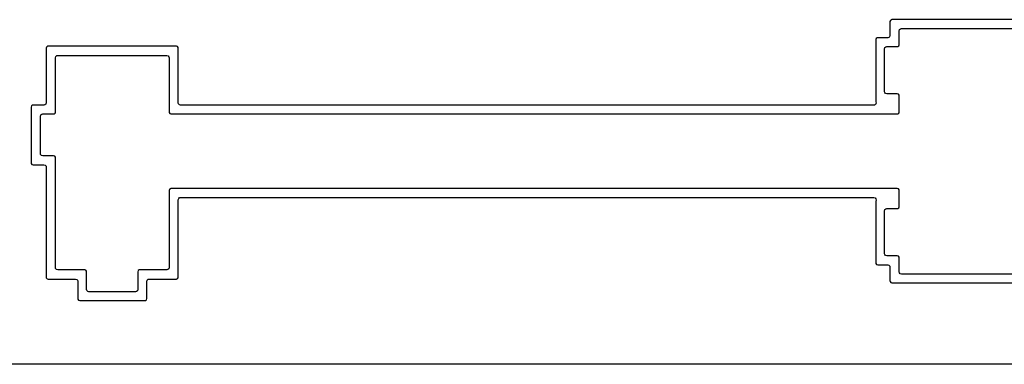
# Model space of a CAD drawing. Extents: x 1.3 to 14.4, y -4.9 to -1.
# Tile 6 of 25: x 4.3 to 6.5, y -4.9 to -4.2. Entities that reach past the tile are written whole.
import ezdxf

# ---------------------------------------------------------------- set-up
doc = ezdxf.new("R2010")
doc.units = 0
doc.header["$MEASUREMENT"] = 0
doc.layers.add('BLACK', color=7, linetype='CONTINUOUS')

msp = doc.modelspace()

# ---------------------------------------------------------------- linework, layer by layer
at = {"layer": 'BLACK', "linetype": 'CONTINUOUS'}
for p, q in [((6.2245, -4.1735), (6.2237, -4.176)), ((6.2237, -4.176), (6.2237, -4.2061)), ((6.2266, -4.172), (6.2245, -4.1735)), ((6.2245, -4.1735), (6.2245, -4.1735)), ((6.2277, -4.1719), (6.2266, -4.172)), ((6.2266, -4.172), (6.2266, -4.172)), ((6.2279, -4.1718), (6.2277, -4.1719)), ((6.7904, -4.1718), (6.2279, -4.1718)), ((6.2437, -4.1959), (6.2445, -4.1932)), ((6.2437, -4.226), (6.2437, -4.1959)), ((6.2445, -4.1932), (6.2466, -4.1914)), ((6.2466, -4.1914), (6.2486, -4.191)), ((6.2486, -4.191), (6.7705, -4.191)), ((6.1937, -4.2127), (6.1929, -4.2151)), ((6.1929, -4.2151), (6.1929, -4.3485)), ((6.1958, -4.2112), (6.1937, -4.2127)), ((6.1937, -4.2127), (6.1937, -4.2127)), ((6.1968, -4.211), (6.1958, -4.2112)), ((6.1958, -4.2112), (6.1958, -4.2112)), ((6.1971, -4.211), (6.1968, -4.211)), ((6.2189, -4.211), (6.1971, -4.211)), ((6.2209, -4.2106), (6.2189, -4.211)), ((6.223, -4.2088), (6.2209, -4.2106)), ((6.2237, -4.2061), (6.223, -4.2088)), ((4.3987, -4.231), (4.3979, -4.2335)), ((4.3979, -4.2335), (4.3979, -4.3519)), ((4.4008, -4.2295), (4.3987, -4.231)), ((4.3987, -4.231), (4.3987, -4.231)), ((4.4018, -4.2294), (4.4008, -4.2295)), ((4.4008, -4.2295), (4.4008, -4.2295)), ((4.4021, -4.2293), (4.4018, -4.2294)), ((4.6796, -4.2293), (4.4021, -4.2293)), ((4.682, -4.2301), (4.6796, -4.2293)), ((4.6796, -4.2293), (4.6796, -4.2293)), ((4.6835, -4.2322), (4.682, -4.2301)), ((4.682, -4.2301), (4.682, -4.2301)), ((4.6836, -4.233), (4.6835, -4.2322)), ((4.6837, -4.2335), (4.6836, -4.233)), ((4.6837, -4.3519), (4.6837, -4.2335)), ((6.212, -4.235), (6.2128, -4.2324)), ((6.212, -4.3278), (6.212, -4.235)), ((6.2128, -4.2324), (6.2149, -4.2306)), ((6.2149, -4.2306), (6.2169, -4.2301)), ((6.2169, -4.2301), (6.2396, -4.2301)), ((6.2396, -4.2301), (6.2408, -4.2299)), ((6.2396, -4.2301), (6.2396, -4.2301)), ((6.2408, -4.2299), (6.2429, -4.2284)), ((6.2429, -4.2284), (6.2437, -4.226)), ((4.4179, -4.2542), (4.4187, -4.2515)), ((4.4179, -4.3718), (4.4179, -4.2542)), ((4.4187, -4.2515), (4.4207, -4.2497)), ((4.4207, -4.2497), (4.4228, -4.2493)), ((4.4228, -4.2493), (4.6589, -4.2493)), ((4.6589, -4.2493), (4.6615, -4.2501)), ((4.6615, -4.2501), (4.6633, -4.2522)), ((4.6633, -4.2522), (4.6637, -4.2542)), ((4.6637, -4.2542), (4.6637, -4.3718)), ((6.2125, -4.3298), (6.212, -4.3278)), ((6.2143, -4.3319), (6.2125, -4.3298)), ((6.2169, -4.3327), (6.2143, -4.3319)), ((6.2396, -4.3327), (6.2169, -4.3327)), ((6.242, -4.3335), (6.2396, -4.3327)), ((6.2396, -4.3327), (6.2396, -4.3327)), ((6.2435, -4.3355), (6.242, -4.3335)), ((6.242, -4.3335), (6.242, -4.3335)), ((6.2437, -4.3368), (6.2435, -4.3355)), ((6.2437, -4.3718), (6.2437, -4.3368)), ((4.3662, -4.3585), (4.3654, -4.361)), ((4.3654, -4.361), (4.3654, -4.4818)), ((4.3683, -4.357), (4.3662, -4.3585)), ((4.3662, -4.3585), (4.3662, -4.3585)), ((4.3693, -4.3569), (4.3683, -4.357)), ((4.3683, -4.357), (4.3683, -4.357)), ((4.3696, -4.3568), (4.3693, -4.3569)), ((4.393, -4.3568), (4.3696, -4.3568)), ((4.3951, -4.3564), (4.393, -4.3568)), ((4.3971, -4.3546), (4.3951, -4.3564)), ((4.3979, -4.3519), (4.3971, -4.3546)), ((4.6842, -4.354), (4.6837, -4.3519)), ((4.686, -4.3561), (4.6842, -4.354)), ((4.6886, -4.3568), (4.686, -4.3561)), ((6.1887, -4.3568), (4.6886, -4.3568)), ((6.1899, -4.3567), (6.1887, -4.3568)), ((6.1923, -4.3553), (6.1899, -4.3567)), ((6.1935, -4.3528), (6.1923, -4.3553)), ((6.1929, -4.3485), (6.1931, -4.3498)), ((6.1931, -4.3498), (6.1932, -4.3501)), ((6.1932, -4.3501), (6.1935, -4.3528)), ((4.3854, -4.3809), (4.3862, -4.3782)), ((4.3854, -4.4619), (4.3854, -4.3809)), ((4.3862, -4.3782), (4.3882, -4.3764)), ((4.3882, -4.3764), (4.3903, -4.376)), ((4.3903, -4.376), (4.4137, -4.376)), ((4.4137, -4.376), (4.415, -4.3758)), ((4.4137, -4.376), (4.4137, -4.376)), ((4.415, -4.3758), (4.4171, -4.3743)), ((4.4171, -4.3743), (4.4179, -4.3718)), ((4.6637, -4.3718), (4.6639, -4.3731)), ((4.6639, -4.3731), (4.6639, -4.3731)), ((4.6639, -4.3731), (4.6639, -4.3731)), ((4.6639, -4.3731), (4.6655, -4.3752)), ((4.6655, -4.3752), (4.6679, -4.376)), ((4.6679, -4.376), (4.6679, -4.376)), ((4.6679, -4.376), (6.2396, -4.376)), ((6.2396, -4.376), (6.2408, -4.3758)), ((6.2396, -4.376), (6.2396, -4.376)), ((6.2408, -4.3758), (6.2429, -4.3743)), ((6.2429, -4.3743), (6.2437, -4.3718)), ((4.3858, -4.464), (4.3854, -4.4619)), ((4.3876, -4.4661), (4.3858, -4.464)), ((4.3903, -4.4668), (4.3876, -4.4661)), ((4.4137, -4.4668), (4.3903, -4.4668)), ((4.4162, -4.4676), (4.4137, -4.4668)), ((4.4137, -4.4668), (4.4137, -4.4668)), ((4.4177, -4.4697), (4.4162, -4.4676)), ((4.4162, -4.4676), (4.4162, -4.4676)), ((4.4179, -4.471), (4.4177, -4.4697)), ((4.4177, -4.4697), (4.4177, -4.4697)), ((4.4179, -4.7086), (4.4179, -4.471)), ((4.3654, -4.4818), (4.3656, -4.4831)), ((4.3656, -4.4831), (4.3656, -4.4831)), ((4.3656, -4.4831), (4.3656, -4.4831)), ((4.3656, -4.4831), (4.3671, -4.4852)), ((4.3671, -4.4852), (4.3696, -4.486)), ((4.3696, -4.486), (4.393, -4.486)), ((4.393, -4.486), (4.3957, -4.4867)), ((4.3957, -4.4867), (4.3975, -4.4888)), ((4.3975, -4.4888), (4.3979, -4.4909)), ((4.3979, -4.4909), (4.3979, -4.7293)), ((4.6666, -4.5379), (4.6645, -4.5394)), ((4.6677, -4.5377), (4.6666, -4.5379)), ((4.6666, -4.5379), (4.6666, -4.5379)), ((4.6679, -4.5377), (4.6677, -4.5377)), ((6.2396, -4.5377), (4.6679, -4.5377)), ((6.242, -4.5385), (6.2396, -4.5377)), ((6.2396, -4.5377), (6.2396, -4.5377)), ((4.6645, -4.5394), (4.6637, -4.5418)), ((4.6637, -4.5418), (4.6637, -4.7086)), ((4.6645, -4.5394), (4.6645, -4.5394)), ((4.6837, -4.5617), (4.6845, -4.559)), ((4.6845, -4.559), (4.6866, -4.5572)), ((4.6866, -4.5572), (4.6886, -4.5568)), ((4.6886, -4.5568), (6.1889, -4.5568)), ((6.1889, -4.5568), (6.1915, -4.5576)), ((6.1915, -4.5576), (6.1933, -4.5597)), ((6.2435, -4.5405), (6.242, -4.5385)), ((6.242, -4.5385), (6.242, -4.5385)), ((6.2437, -4.5418), (6.2435, -4.5405)), ((6.2437, -4.5768), (6.2437, -4.5418)), ((4.6837, -4.7293), (4.6837, -4.5617)), ((6.1935, -4.5632), (6.1929, -4.5651)), ((6.1929, -4.5651), (6.1929, -4.6985)), ((6.1933, -4.5597), (6.1937, -4.5624)), ((6.1937, -4.5624), (6.1935, -4.5632)), ((6.2396, -4.581), (6.2408, -4.5808)), ((6.2408, -4.5808), (6.2429, -4.5793)), ((6.2429, -4.5793), (6.2437, -4.5768)), ((6.212, -4.5859), (6.2128, -4.5832)), ((6.212, -4.6786), (6.212, -4.5859)), ((6.2128, -4.5832), (6.2149, -4.5814)), ((6.2149, -4.5814), (6.2169, -4.581)), ((6.2169, -4.581), (6.2396, -4.581)), ((6.2396, -4.581), (6.2396, -4.581)), ((6.2125, -4.6806), (6.212, -4.6786)), ((6.2143, -4.6827), (6.2125, -4.6806)), ((6.2169, -4.6835), (6.2143, -4.6827)), ((6.2396, -4.6835), (6.2169, -4.6835)), ((6.242, -4.6843), (6.2396, -4.6835)), ((6.2396, -4.6835), (6.2396, -4.6835)), ((6.2435, -4.6864), (6.242, -4.6843)), ((6.242, -4.6843), (6.242, -4.6843)), ((6.2437, -4.6876), (6.2435, -4.6864)), ((6.2435, -4.6864), (6.2435, -4.6864)), ((4.4183, -4.7106), (4.4179, -4.7086)), ((4.6637, -4.7086), (4.663, -4.7113)), ((6.1929, -4.6985), (6.1931, -4.6998)), ((6.1931, -4.6998), (6.1931, -4.6998)), ((6.1931, -4.6998), (6.1931, -4.6998)), ((6.1931, -4.6998), (6.1946, -4.7018)), ((6.1946, -4.7018), (6.1971, -4.7026)), ((6.1971, -4.7026), (6.2189, -4.7026)), ((6.2189, -4.7026), (6.2215, -4.7034)), ((6.2215, -4.7034), (6.2233, -4.7055)), ((6.2233, -4.7055), (6.2237, -4.7075)), ((6.2237, -4.7075), (6.2237, -4.7376)), ((6.2437, -4.7178), (6.2437, -4.6876)), ((4.3979, -4.7293), (4.3981, -4.7306)), ((4.4201, -4.7127), (4.4183, -4.7106)), ((4.4228, -4.7135), (4.4201, -4.7127)), ((4.4812, -4.7135), (4.4228, -4.7135)), ((4.4837, -4.7143), (4.4812, -4.7135)), ((4.4812, -4.7135), (4.4812, -4.7135)), ((4.4852, -4.7164), (4.4837, -4.7143)), ((4.4837, -4.7143), (4.4837, -4.7143)), ((4.4854, -4.7176), (4.4852, -4.7164)), ((4.4852, -4.7164), (4.4852, -4.7164)), ((4.4854, -4.7561), (4.4854, -4.7176)), ((4.597, -4.7152), (4.5962, -4.7176)), ((4.5962, -4.7176), (4.5962, -4.7561)), ((4.5991, -4.7137), (4.597, -4.7152)), ((4.597, -4.7152), (4.597, -4.7152)), ((4.6002, -4.7135), (4.5991, -4.7137)), ((4.5991, -4.7137), (4.5991, -4.7137)), ((4.6004, -4.7135), (4.6002, -4.7135)), ((4.6589, -4.7135), (4.6004, -4.7135)), ((4.6609, -4.7131), (4.6589, -4.7135)), ((4.663, -4.7113), (4.6609, -4.7131)), ((4.6829, -4.7318), (4.6837, -4.7293)), ((6.2442, -4.7198), (6.2437, -4.7178)), ((6.246, -4.7219), (6.2442, -4.7198)), ((6.2486, -4.7227), (6.246, -4.7219)), ((6.7705, -4.7227), (6.2486, -4.7227)), ((4.3981, -4.7306), (4.3981, -4.7306)), ((4.3981, -4.7306), (4.3981, -4.7306)), ((4.3981, -4.7306), (4.3996, -4.7327)), ((4.3996, -4.7327), (4.4021, -4.7335)), ((4.4021, -4.7335), (4.4614, -4.7335)), ((4.4614, -4.7335), (4.464, -4.7342)), ((4.464, -4.7342), (4.4658, -4.7363)), ((4.4658, -4.7363), (4.4662, -4.7384)), ((4.4662, -4.7384), (4.4662, -4.776)), ((4.6154, -4.7384), (4.6162, -4.7357)), ((4.6154, -4.776), (4.6154, -4.7384)), ((4.6162, -4.7357), (4.6182, -4.7339)), ((4.6182, -4.7339), (4.6203, -4.7335)), ((4.6203, -4.7335), (4.6796, -4.7335)), ((4.6796, -4.7335), (4.6808, -4.7333)), ((4.6796, -4.7335), (4.6796, -4.7335)), ((4.6808, -4.7333), (4.6829, -4.7318)), ((6.2237, -4.7376), (6.2239, -4.7389)), ((6.2239, -4.7389), (6.2239, -4.7389)), ((6.2239, -4.7389), (6.2239, -4.7389)), ((6.2239, -4.7389), (6.2255, -4.741)), ((6.2255, -4.741), (6.2279, -4.7418)), ((6.2279, -4.7418), (6.2279, -4.7418)), ((6.2279, -4.7418), (6.7904, -4.7418)), ((4.4858, -4.7581), (4.4854, -4.7561)), ((4.4876, -4.7602), (4.4858, -4.7581)), ((4.4903, -4.761), (4.4876, -4.7602)), ((4.5914, -4.761), (4.4903, -4.761)), ((4.5934, -4.7606), (4.5914, -4.761)), ((4.5955, -4.7588), (4.5934, -4.7606)), ((4.5962, -4.7561), (4.5955, -4.7588)), ((4.4662, -4.776), (4.4664, -4.7773)), ((4.4664, -4.7773), (4.4664, -4.7773)), ((4.4664, -4.7773), (4.4664, -4.7773)), ((4.4664, -4.7773), (4.468, -4.7793)), ((4.468, -4.7793), (4.4704, -4.7801)), ((4.4704, -4.7801), (4.4704, -4.7801)), ((4.4704, -4.7801), (4.6112, -4.7801)), ((4.6112, -4.7801), (4.6125, -4.7799)), ((4.6112, -4.7801), (4.6112, -4.7801)), ((4.6125, -4.7799), (4.6146, -4.7784)), ((4.6146, -4.7784), (4.6154, -4.776)), ((4.3992, -4.9181), (4.3156, -4.9181)), ((4.4836, -4.9181), (4.3992, -4.9181)), ((4.569, -4.9181), (4.4836, -4.9181)), ((4.6552, -4.9181), (4.569, -4.9181)), ((4.7422, -4.9182), (4.6552, -4.9181)), ((4.6552, -4.9181), (4.6552, -4.9181)), ((4.8301, -4.9182), (4.7422, -4.9182)), ((4.9188, -4.9182), (4.8301, -4.9182)), ((5.0083, -4.9182), (4.9188, -4.9182)), ((5.0985, -4.9182), (5.0083, -4.9182)), ((5.0083, -4.9182), (5.0083, -4.9182)), ((5.1896, -4.9182), (5.0985, -4.9182)), ((5.2814, -4.9182), (5.1896, -4.9182)), ((5.374, -4.9182), (5.2814, -4.9182)), ((5.4674, -4.9182), (5.374, -4.9182)), ((5.374, -4.9182), (5.374, -4.9182)), ((5.5614, -4.9182), (5.4674, -4.9182)), ((5.6562, -4.9182), (5.5614, -4.9182)), ((5.7517, -4.9182), (5.6562, -4.9182)), ((5.8479, -4.9182), (5.7517, -4.9182)), ((5.7517, -4.9182), (5.7517, -4.9182)), ((5.9448, -4.9182), (5.8479, -4.9182)), ((6.0424, -4.9182), (5.9448, -4.9182)), ((6.1406, -4.9182), (6.0424, -4.9182)), ((6.2395, -4.9182), (6.1406, -4.9182)), ((6.1406, -4.9182), (6.1406, -4.9182)), ((6.339, -4.9182), (6.2395, -4.9182)), ((6.4391, -4.9182), (6.339, -4.9182)), ((6.5399, -4.9182), (6.4391, -4.9182))]:
    msp.add_line(p, q, dxfattribs=at)

doc.saveas('drawing.dxf')
